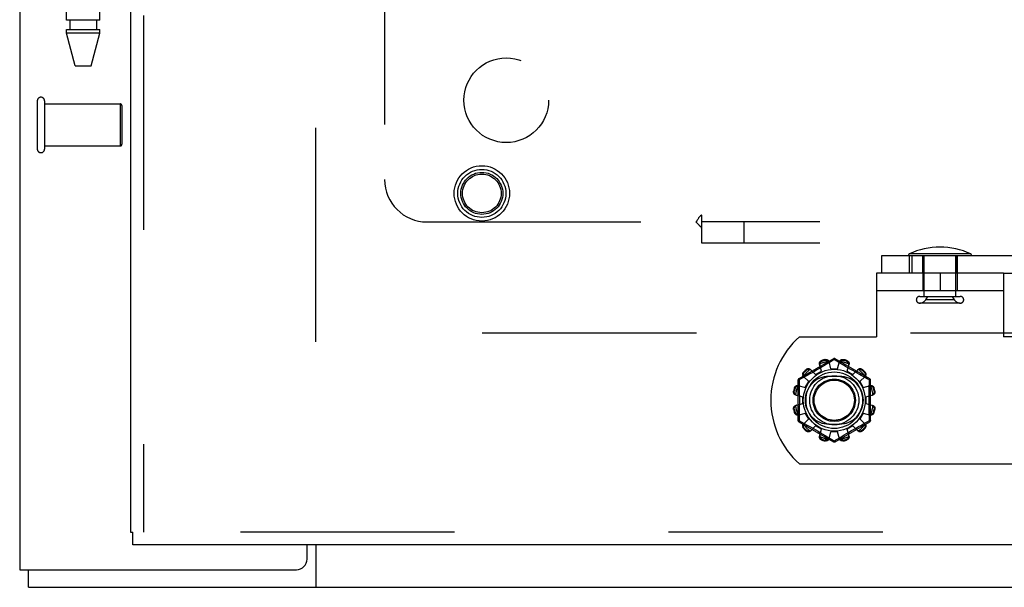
# Model space of a CAD drawing. Header units: inches. Extents: x 0 to 230, y 0 to 149.
# Tile 30 of 256: x 33.1 to 38.92, y 36.85 to 40.2. Entities that reach past the tile are written whole.
import ezdxf

# ---------------------------------------------------------------- set-up
doc = ezdxf.new("R2010")
doc.units = ezdxf.units.IN
doc.header["$LTSCALE"] = 12.648283
doc.header["$MEASUREMENT"] = 0
doc.linetypes.add('HIDDEN', pattern=[0.2, 0.1, -0.1])
doc.layers.get('0').update_dxf_attribs({"linetype": 'CONTINUOUS'})
for name, color, linetype in [('DEFAULT_2', 8, 'HIDDEN'), ('LEFTHAND_DOOR_ASSEMBLY', 7, 'CONTINUOUS'), ('SUBPANEL', 7, 'CONTINUOUS')]:
    doc.layers.add(name, color=color, linetype=linetype)

msp = doc.modelspace()

# ---------------------------------------------------------------- linework, layer by layer
at = {"color": 3, "linetype": 'Continuous'}
for p, q in [((33.1049, 111.8739), (33.1049, 36.9519)), ((34.8029, 37.0144), (34.8029, 37.0979)), ((33.1049, 36.9519), (34.7404, 36.9519))]:
    msp.add_line(p, q, dxfattribs=at)
at = {"color": 7, "linetype": 'Continuous'}
for p, q in [((34.8549, 37.0979), (34.8549, 36.8479)), ((33.1569, 36.8479), (33.1569, 36.9519)), ((33.1569, 36.8479), (105.0529, 36.8479))]:
    msp.add_line(p, q, dxfattribs=at)
at = {"color": 3, "linetype": 'Continuous'}
msp.add_arc((34.7404, 37.0144), 0.0625, 270, 360, dxfattribs=at)
at = {"layer": 'DEFAULT_2', "color": 8, "linetype": 'HIDDEN'}
for p, q in [((34.8549, 38.2959), (34.8549, 107.3999)), ((33.2089, 39.7189), (33.2089, 39.4349)), ((33.2519, 39.7189), (33.2519, 39.4349)), ((33.2519, 39.7009), (33.6989, 39.7009)), ((33.6989, 39.7009), (33.6989, 39.4529)), ((33.7089, 39.6909), (33.7089, 39.4629)), ((33.2519, 39.4529), (33.6989, 39.4529)), ((38.199, 38.8059), (47.7595, 38.8059)), ((38.199, 38.7019), (38.199, 38.8059)), ((38.7254, 38.8155), (38.3602, 38.8155)), ((38.3602, 38.8059), (38.3602, 38.7019)), ((38.3766, 38.8059), (38.3766, 38.7019)), ((38.4413, 38.7019), (38.4413, 38.8059)), ((38.4413, 38.8059), (38.4413, 38.7019)), ((38.4488, 38.5652), (38.4488, 38.8059)), ((38.6368, 38.5652), (38.6368, 38.8059)), ((38.6443, 38.8059), (38.6443, 38.7019)), ((38.6443, 38.7019), (38.6443, 38.8059)), ((38.9179, 38.7019), (38.1679, 38.7019)), ((38.1679, 38.7019), (38.1679, 38.3269)), ((38.4414, 38.7019), (38.4414, 38.5979)), ((38.5429, 38.7019), (38.5429, 38.5979)), ((38.6444, 38.7019), (38.6444, 38.5979)), ((38.9179, 38.7019), (47.7595, 38.7019)), ((38.9179, 38.7019), (38.9179, 38.3269)), ((38.9179, 38.5979), (38.1679, 38.5979)), ((38.4228, 38.5652), (38.6628, 38.5652)), ((38.6628, 38.5252), (38.4228, 38.5252)), ((38.4581, 38.5452), (38.4701, 38.5652)), ((38.6275, 38.5452), (38.4581, 38.5452)), ((38.6275, 38.5452), (38.6156, 38.5652)), ((67.4589, 38.3479), (34.8549, 38.3479)), ((37.7122, 38.3269), (38.1679, 38.3269)), ((39.3736, 38.3269), (38.9179, 38.3269)), ((37.9129, 38.1967), (37.7084, 38.0787)), ((37.8422, 38.123), (37.8306, 38.1651)), ((37.8448, 38.1868), (37.8459, 38.1831)), ((37.8647, 38.1881), (37.8637, 38.1919)), ((37.883, 38.1709), (37.8718, 38.1641)), ((37.9179, 38.1921), (37.883, 38.1709)), ((37.8979, 38.1379), (37.8869, 38.1802)), ((37.9326, 38.1831), (37.9179, 38.1921)), ((38.1274, 38.0787), (37.9229, 38.1967)), ((37.9554, 38.1693), (37.9326, 38.1831)), ((37.9379, 38.1379), (37.9489, 38.1802)), ((37.9722, 38.1592), (37.9554, 38.1693)), ((37.9721, 38.1919), (37.9711, 38.1881)), ((37.9899, 38.1831), (37.991, 38.1868)), ((37.9936, 38.123), (38.0051, 38.1651)), ((37.7372, 38.1188), (37.74, 38.1161)), ((37.7538, 38.1299), (37.751, 38.1327)), ((37.7738, 38.1072), (37.7616, 38.1004)), ((37.787, 38.1146), (37.7738, 38.1072)), ((37.8076, 38.103), (37.7769, 38.1341)), ((37.8012, 38.1226), (37.787, 38.1146)), ((37.8159, 38.1311), (37.8012, 38.1226)), ((37.8076, 38.103), (37.8422, 38.123)), ((37.8309, 38.1398), (37.8159, 38.1311)), ((37.8455, 38.1484), (37.8309, 38.1398)), ((37.8593, 38.1566), (37.8455, 38.1484)), ((37.8718, 38.1641), (37.8593, 38.1566)), ((37.8979, 38.1379), (37.9379, 38.1379)), ((37.9849, 38.1516), (37.9722, 38.1592)), ((37.9985, 38.1436), (37.9849, 38.1516)), ((37.9936, 38.123), (38.0282, 38.103)), ((38.0127, 38.1353), (37.9985, 38.1436)), ((38.0268, 38.1271), (38.0127, 38.1353)), ((38.0407, 38.1192), (38.0268, 38.1271)), ((38.0282, 38.103), (38.0589, 38.1341)), ((38.0538, 38.1118), (38.0407, 38.1192)), ((38.0662, 38.1049), (38.0538, 38.1118)), ((38.0848, 38.1327), (38.082, 38.1299)), ((38.0958, 38.1161), (38.0986, 38.1188)), ((37.7034, 38.07), (37.7034, 37.8339)), ((37.7238, 38.0796), (37.7099, 38.072)), ((37.7099, 38.072), (37.7102, 38.0603)), ((37.7668, 38.0623), (37.7358, 38.0929)), ((37.7616, 38.1004), (37.7455, 38.0915)), ((37.7468, 38.0276), (37.7668, 38.0623)), ((37.9491, 38.0926), (37.8866, 38.0926)), ((38.0775, 38.0986), (38.0662, 38.1049)), ((38.069, 38.0623), (38.1, 38.0929)), ((38.069, 38.0623), (38.089, 38.0276)), ((38.0924, 38.0904), (38.0775, 38.0986)), ((38.1128, 38.0792), (38.0924, 38.0904)), ((38.1259, 38.072), (38.1128, 38.0792)), ((38.1324, 37.8339), (38.1324, 38.07)), ((37.6779, 38.0061), (37.6817, 38.0051)), ((37.6868, 38.024), (37.683, 38.025)), ((37.7047, 38.0392), (37.7468, 38.0276)), ((38.089, 38.0276), (38.1311, 38.0392)), ((38.1528, 38.025), (38.149, 38.024)), ((38.1541, 38.0051), (38.1579, 38.0061)), ((37.6897, 37.983), (37.7319, 37.9719)), ((37.6897, 37.9209), (37.7319, 37.9319)), ((37.7319, 37.9319), (37.7319, 37.9719)), ((38.1039, 37.9719), (38.1461, 37.983)), ((38.1039, 37.9719), (38.1039, 37.9319)), ((38.1039, 37.9319), (38.1461, 37.9209)), ((37.6817, 37.8988), (37.6779, 37.8978)), ((37.683, 37.8789), (37.6868, 37.8799)), ((37.7047, 37.8647), (37.7468, 37.8763)), ((37.7668, 37.8416), (37.7468, 37.8763)), ((38.089, 37.8763), (38.069, 37.8416)), ((38.089, 37.8763), (38.1311, 37.8647)), ((38.149, 37.8799), (38.1528, 37.8789)), ((38.1579, 37.8978), (38.1541, 37.8988)), ((37.7084, 37.8252), (37.9129, 37.7071)), ((37.7099, 37.8318), (37.723, 37.8247)), ((37.723, 37.8247), (37.7434, 37.8135)), ((37.7358, 37.811), (37.7668, 37.8416)), ((37.9229, 37.7071), (38.1274, 37.8252)), ((38.1, 37.811), (38.069, 37.8416)), ((38.112, 37.8243), (38.1259, 37.8318)), ((38.1259, 37.8318), (38.1256, 37.8436)), ((37.74, 37.7878), (37.7372, 37.785)), ((37.7434, 37.8135), (37.7583, 37.8053)), ((37.751, 37.7712), (37.7538, 37.774)), ((37.7583, 37.8053), (37.7696, 37.799)), ((37.7696, 37.799), (37.782, 37.7921)), ((37.7769, 37.7698), (37.8076, 37.8009)), ((37.782, 37.7921), (37.7951, 37.7847)), ((37.7951, 37.7847), (37.8089, 37.7768)), ((37.8422, 37.7809), (37.8076, 37.8009)), ((37.8089, 37.7768), (37.8231, 37.7686)), ((37.8231, 37.7686), (37.8373, 37.7603)), ((37.8306, 37.7388), (37.8422, 37.7809)), ((37.8373, 37.7603), (37.8509, 37.7522)), ((37.8866, 37.8113), (37.9491, 37.8113)), ((37.8869, 37.7237), (37.8979, 37.7659)), ((37.9379, 37.7659), (37.8979, 37.7659)), ((37.9489, 37.7237), (37.9379, 37.7659)), ((37.9903, 37.7555), (38.0049, 37.7641)), ((38.0282, 37.8009), (37.9936, 37.7809)), ((38.0051, 37.7388), (37.9936, 37.7809)), ((38.0049, 37.7641), (38.0199, 37.7728)), ((38.0199, 37.7728), (38.0346, 37.7812)), ((38.0589, 37.7698), (38.0282, 37.8009)), ((38.0346, 37.7812), (38.0488, 37.7893)), ((38.0488, 37.7893), (38.062, 37.7967)), ((38.062, 37.7967), (38.0742, 37.8035)), ((38.0742, 37.8035), (38.0903, 37.8124)), ((38.082, 37.774), (38.0848, 37.7712)), ((38.0986, 37.785), (38.0958, 37.7878)), ((37.8459, 37.7208), (37.8448, 37.717)), ((37.8509, 37.7522), (37.8636, 37.7447)), ((37.8636, 37.7447), (37.8804, 37.7346)), ((37.8637, 37.712), (37.8647, 37.7158)), ((37.8804, 37.7346), (37.9032, 37.7207)), ((37.9032, 37.7207), (37.9179, 37.7117)), ((37.9179, 37.7117), (37.9528, 37.733)), ((37.9528, 37.733), (37.964, 37.7398)), ((37.964, 37.7398), (37.9765, 37.7473)), ((37.9711, 37.7158), (37.9721, 37.712)), ((37.9765, 37.7473), (37.9903, 37.7555)), ((37.991, 37.717), (37.9899, 37.7208)), ((37.7122, 37.5769), (39.3736, 37.5769))]:
    msp.add_line(p, q, dxfattribs=at)
for points in [[(37.8306, 38.1651), (37.8303, 38.1669), (37.8301, 38.1687), (37.8302, 38.1706), (37.8305, 38.1725), (37.8311, 38.1744), (37.8319, 38.1763), (37.8329, 38.178), (37.8341, 38.1797), (37.8355, 38.1813), (37.8371, 38.1827), (37.8389, 38.184), (37.8408, 38.1852), (37.8428, 38.1861), (37.8448, 38.1868)], [(37.8329, 38.1669), (37.8325, 38.1654), (37.8322, 38.1639), (37.8321, 38.1624), (37.8321, 38.1609), (37.8323, 38.1594), (37.8326, 38.158)], [(37.8329, 38.1669), (37.8331, 38.168), (37.8334, 38.169), (37.8337, 38.17), (37.834, 38.171), (37.8344, 38.1719), (37.8348, 38.1729), (37.8352, 38.1738), (37.8358, 38.1748), (37.8363, 38.1757), (37.837, 38.1766), (37.8377, 38.1775), (37.8385, 38.1784), (37.8394, 38.1793), (37.8404, 38.1801), (37.8415, 38.181), (37.8428, 38.1818), (37.8443, 38.1824), (37.8459, 38.1831)], [(37.8637, 38.1919), (37.8659, 38.1923), (37.8681, 38.1925), (37.8703, 38.1924), (37.8725, 38.1922), (37.8746, 38.1917), (37.8766, 38.1911), (37.8785, 38.1902), (37.8802, 38.1892), (37.8818, 38.188), (37.8832, 38.1867), (37.8845, 38.1852), (37.8855, 38.1836), (37.8863, 38.1819), (37.8869, 38.1802)], [(37.8647, 38.1881), (37.8664, 38.1884), (37.868, 38.1885), (37.8695, 38.1885), (37.871, 38.1883), (37.8723, 38.1881), (37.8735, 38.1878), (37.8746, 38.1874), (37.8757, 38.1869), (37.8767, 38.1865), (37.8776, 38.186), (37.8785, 38.1854), (37.8794, 38.1848), (37.8802, 38.1842), (37.881, 38.1836), (37.8818, 38.1829), (37.8826, 38.1822), (37.8833, 38.1814), (37.884, 38.1806)], [(37.8887, 38.173), (37.8883, 38.1744), (37.8877, 38.1758), (37.887, 38.1771), (37.8861, 38.1783), (37.8851, 38.1795), (37.884, 38.1806)], [(37.9129, 38.1967), (37.9132, 38.1968), (37.9137, 38.1967), (37.9142, 38.1963), (37.9149, 38.1958), (37.9156, 38.1951), (37.9163, 38.1943), (37.9171, 38.1933), (37.9179, 38.1921)], [(37.9179, 38.1921), (37.9187, 38.1933), (37.9195, 38.1943), (37.9202, 38.1951), (37.9209, 38.1958), (37.9216, 38.1963), (37.9221, 38.1967), (37.9226, 38.1968), (37.9229, 38.1967)], [(37.9518, 38.1806), (37.9507, 38.1795), (37.9497, 38.1783), (37.9488, 38.1771), (37.9481, 38.1758), (37.9475, 38.1744), (37.947, 38.173)], [(37.9489, 38.1802), (37.9495, 38.1819), (37.9503, 38.1836), (37.9513, 38.1852), (37.9525, 38.1867), (37.954, 38.188), (37.9556, 38.1892), (37.9573, 38.1902), (37.9592, 38.1911), (37.9612, 38.1917), (37.9633, 38.1922), (37.9655, 38.1924), (37.9677, 38.1925), (37.9699, 38.1923), (37.9721, 38.1919)], [(37.9518, 38.1806), (37.9525, 38.1814), (37.9532, 38.1822), (37.954, 38.1829), (37.9547, 38.1836), (37.9556, 38.1842), (37.9564, 38.1848), (37.9573, 38.1854), (37.9582, 38.186), (37.9591, 38.1865), (37.9601, 38.187), (37.9612, 38.1874), (37.9623, 38.1878), (37.9636, 38.1881), (37.9649, 38.1883), (37.9663, 38.1885), (37.9678, 38.1885), (37.9694, 38.1884), (37.9711, 38.1881)], [(37.9899, 38.1831), (37.9915, 38.1824), (37.993, 38.1818), (37.9943, 38.181), (37.9954, 38.1801), (37.9964, 38.1793), (37.9973, 38.1784), (37.9981, 38.1775), (37.9988, 38.1766), (37.9995, 38.1757), (38, 38.1747), (38.0006, 38.1738), (38.001, 38.1729), (38.0014, 38.1719), (38.0018, 38.171), (38.0021, 38.17), (38.0024, 38.169), (38.0027, 38.168), (38.0029, 38.1669)], [(37.991, 38.1868), (37.993, 38.1861), (37.995, 38.1852), (37.9969, 38.184), (37.9987, 38.1827), (38.0003, 38.1813), (38.0017, 38.1797), (38.0029, 38.178), (38.0039, 38.1763), (38.0047, 38.1744), (38.0053, 38.1725), (38.0056, 38.1706), (38.0057, 38.1687), (38.0055, 38.1669), (38.0051, 38.1651)], [(38.0032, 38.158), (38.0035, 38.1594), (38.0037, 38.1609), (38.0037, 38.1624), (38.0036, 38.1639), (38.0033, 38.1654), (38.0029, 38.1669)], [(37.7358, 38.0929), (37.7345, 38.0943), (37.7335, 38.0958), (37.7326, 38.0975), (37.7319, 38.0993), (37.7315, 38.1012), (37.7313, 38.1032), (37.7312, 38.1052), (37.7315, 38.1073), (37.7319, 38.1094), (37.7326, 38.1114), (37.7334, 38.1134), (37.7345, 38.1154), (37.7358, 38.1172), (37.7372, 38.1188)], [(37.7368, 38.0957), (37.7365, 38.0966), (37.7362, 38.0976), (37.7359, 38.0987), (37.7357, 38.0997), (37.7356, 38.1007), (37.7354, 38.1017), (37.7354, 38.1028), (37.7354, 38.1038), (37.7354, 38.1049), (37.7355, 38.106), (37.7357, 38.1072), (37.7359, 38.1083), (37.7362, 38.1096), (37.7367, 38.1108), (37.7372, 38.1121), (37.738, 38.1134), (37.7389, 38.1148), (37.74, 38.1161)], [(37.751, 38.1327), (37.7527, 38.1341), (37.7545, 38.1353), (37.7564, 38.1364), (37.7584, 38.1373), (37.7605, 38.1379), (37.7626, 38.1384), (37.7646, 38.1386), (37.7666, 38.1386), (37.7686, 38.1384), (37.7705, 38.1379), (37.7724, 38.1372), (37.7741, 38.1363), (37.7756, 38.1353), (37.7769, 38.1341)], [(37.7538, 38.1299), (37.7551, 38.131), (37.7564, 38.1319), (37.7577, 38.1326), (37.7591, 38.1332), (37.7603, 38.1336), (37.7615, 38.1339), (37.7627, 38.1342), (37.7638, 38.1344), (37.7649, 38.1344), (37.766, 38.1345), (37.7671, 38.1345), (37.7681, 38.1344), (37.7691, 38.1343), (37.7702, 38.1341), (37.7712, 38.1339), (37.7722, 38.1337), (37.7732, 38.1334), (37.7742, 38.133)], [(37.7821, 38.1288), (37.781, 38.1298), (37.7799, 38.1307), (37.7786, 38.1315), (37.7772, 38.1321), (37.7757, 38.1326), (37.7742, 38.133)], [(38.0616, 38.133), (38.0601, 38.1326), (38.0586, 38.1321), (38.0572, 38.1315), (38.0559, 38.1307), (38.0548, 38.1298), (38.0537, 38.1288)], [(38.0589, 38.1341), (38.0602, 38.1353), (38.0617, 38.1363), (38.0634, 38.1372), (38.0653, 38.1379), (38.0672, 38.1384), (38.0692, 38.1386), (38.0712, 38.1386), (38.0732, 38.1384), (38.0753, 38.1379), (38.0774, 38.1373), (38.0794, 38.1364), (38.0813, 38.1353), (38.0831, 38.1341), (38.0848, 38.1327)], [(38.0616, 38.133), (38.0626, 38.1334), (38.0636, 38.1337), (38.0646, 38.1339), (38.0656, 38.1341), (38.0667, 38.1343), (38.0677, 38.1344), (38.0687, 38.1345), (38.0698, 38.1345), (38.0709, 38.1344), (38.072, 38.1344), (38.0731, 38.1342), (38.0743, 38.1339), (38.0755, 38.1336), (38.0768, 38.1332), (38.0781, 38.1326), (38.0794, 38.1319), (38.0807, 38.131), (38.082, 38.1299)], [(38.0958, 38.1161), (38.0969, 38.1147), (38.0978, 38.1134), (38.0986, 38.1121), (38.0991, 38.1108), (38.0996, 38.1095), (38.0999, 38.1083), (38.1001, 38.1071), (38.1003, 38.106), (38.1004, 38.1049), (38.1004, 38.1038), (38.1004, 38.1028), (38.1004, 38.1017), (38.1002, 38.1007), (38.1001, 38.0997), (38.0999, 38.0987), (38.0996, 38.0976), (38.0993, 38.0966), (38.099, 38.0957)], [(38.0986, 38.1188), (38.1, 38.1172), (38.1013, 38.1154), (38.1024, 38.1134), (38.1032, 38.1114), (38.1039, 38.1094), (38.1043, 38.1073), (38.1045, 38.1052), (38.1045, 38.1032), (38.1043, 38.1012), (38.1039, 38.0993), (38.1032, 38.0975), (38.1023, 38.0958), (38.1013, 38.0943), (38.1, 38.0929)], [(37.7034, 38.07), (37.7035, 38.0703), (37.7039, 38.0707), (37.7044, 38.071), (37.7052, 38.0712), (37.7061, 38.0715), (37.7072, 38.0717), (37.7085, 38.0719), (37.7099, 38.072)], [(37.7099, 38.072), (37.7093, 38.0733), (37.7088, 38.0745), (37.7085, 38.0756), (37.7082, 38.0765), (37.7081, 38.0773), (37.7081, 38.078), (37.7082, 38.0784), (37.7084, 38.0787)], [(37.7102, 38.0603), (37.711, 38.0245), (37.7112, 38.0124), (37.7114, 38.0003), (37.7115, 37.9882), (37.7117, 37.9761), (37.7117, 37.964), (37.7117, 37.9519), (37.7117, 37.9399), (37.7117, 37.9278), (37.7115, 37.9157), (37.7114, 37.9036), (37.7112, 37.8915), (37.711, 37.8794)], [(37.7455, 38.0915), (37.7277, 38.0817), (37.7238, 38.0796)], [(37.7368, 38.0957), (37.7372, 38.0941), (37.7377, 38.0927), (37.7384, 38.0913), (37.7391, 38.09), (37.74, 38.0888), (37.741, 38.0877)], [(38.0948, 38.0877), (38.0958, 38.0888), (38.0966, 38.09), (38.0974, 38.0913), (38.0981, 38.0927), (38.0986, 38.0941), (38.099, 38.0957)], [(38.1248, 38.0245), (38.1256, 38.0603), (38.1259, 38.072)], [(38.1274, 38.0787), (38.1276, 38.0784), (38.1277, 38.078), (38.1277, 38.0773), (38.1276, 38.0765), (38.1273, 38.0756), (38.127, 38.0745), (38.1265, 38.0733), (38.1259, 38.072)], [(38.1259, 38.072), (38.1273, 38.0719), (38.1285, 38.0717), (38.1297, 38.0715), (38.1306, 38.0712), (38.1314, 38.071), (38.1319, 38.0707), (38.1323, 38.0703), (38.1324, 38.07)], [(37.6897, 37.983), (37.6879, 37.9835), (37.6863, 37.9843), (37.6847, 37.9853), (37.6832, 37.9866), (37.6818, 37.988), (37.6806, 37.9896), (37.6796, 37.9914), (37.6788, 37.9932), (37.6781, 37.9953), (37.6777, 37.9974), (37.6774, 37.9996), (37.6774, 38.0018), (37.6776, 38.004), (37.6779, 38.0061)], [(37.6892, 37.9859), (37.6884, 37.9865), (37.6877, 37.9873), (37.6869, 37.988), (37.6863, 37.9888), (37.6856, 37.9896), (37.685, 37.9904), (37.6844, 37.9913), (37.6839, 37.9922), (37.6834, 37.9932), (37.6829, 37.9942), (37.6825, 37.9952), (37.6821, 37.9964), (37.6818, 37.9976), (37.6815, 37.9989), (37.6814, 38.0003), (37.6813, 38.0018), (37.6815, 38.0034), (37.6817, 38.0051)], [(37.683, 38.025), (37.6837, 38.0271), (37.6847, 38.029), (37.6858, 38.0309), (37.6871, 38.0327), (37.6886, 38.0343), (37.6902, 38.0357), (37.6918, 38.0369), (37.6936, 38.0379), (37.6954, 38.0387), (37.6973, 38.0393), (37.6992, 38.0396), (37.7011, 38.0397), (37.703, 38.0396), (37.7047, 38.0392)], [(37.6868, 38.024), (37.6874, 38.0256), (37.6881, 38.027), (37.6889, 38.0283), (37.6897, 38.0295), (37.6906, 38.0305), (37.6915, 38.0314), (37.6924, 38.0322), (37.6933, 38.0329), (37.6942, 38.0335), (37.6951, 38.0341), (37.696, 38.0346), (37.697, 38.0351), (37.6979, 38.0355), (37.6989, 38.0358), (37.6999, 38.0362), (37.7009, 38.0365), (37.7019, 38.0367), (37.7029, 38.0369)], [(37.7119, 38.0372), (37.7104, 38.0376), (37.709, 38.0377), (37.7075, 38.0378), (37.7059, 38.0376), (37.7044, 38.0373), (37.7029, 38.0369)], [(38.1329, 38.0369), (38.1314, 38.0373), (38.1298, 38.0376), (38.1283, 38.0378), (38.1268, 38.0377), (38.1254, 38.0376), (38.1239, 38.0372)], [(38.1256, 37.8436), (38.1248, 37.8794), (38.1246, 37.8915), (38.1244, 37.9036), (38.1243, 37.9157), (38.1241, 37.9278), (38.1241, 37.9399), (38.124, 37.9519), (38.1241, 37.964), (38.1241, 37.9761), (38.1243, 37.9882), (38.1244, 38.0003), (38.1246, 38.0124), (38.1248, 38.0245)], [(38.1311, 38.0392), (38.1328, 38.0396), (38.1347, 38.0397), (38.1366, 38.0396), (38.1385, 38.0393), (38.1404, 38.0387), (38.1422, 38.0379), (38.144, 38.0369), (38.1456, 38.0357), (38.1472, 38.0343), (38.1487, 38.0327), (38.15, 38.0309), (38.1511, 38.029), (38.1521, 38.0271), (38.1528, 38.025)], [(38.1329, 38.0369), (38.1339, 38.0367), (38.1349, 38.0365), (38.1359, 38.0362), (38.1369, 38.0358), (38.1379, 38.0355), (38.1388, 38.0351), (38.1398, 38.0346), (38.1407, 38.0341), (38.1416, 38.0335), (38.1425, 38.0329), (38.1434, 38.0322), (38.1443, 38.0314), (38.1452, 38.0305), (38.1461, 38.0295), (38.1469, 38.0283), (38.1477, 38.027), (38.1484, 38.0256), (38.149, 38.024)], [(38.1579, 38.0061), (38.1582, 38.004), (38.1584, 38.0018), (38.1584, 37.9996), (38.1581, 37.9974), (38.1577, 37.9953), (38.157, 37.9932), (38.1562, 37.9914), (38.1552, 37.9896), (38.154, 37.988), (38.1526, 37.9866), (38.1511, 37.9853), (38.1495, 37.9843), (38.1479, 37.9835), (38.1461, 37.983)], [(38.1541, 38.0051), (38.1543, 38.0034), (38.1545, 38.0018), (38.1544, 38.0003), (38.1543, 37.9989), (38.154, 37.9976), (38.1537, 37.9964), (38.1533, 37.9952), (38.1529, 37.9942), (38.1524, 37.9931), (38.1519, 37.9922), (38.1514, 37.9913), (38.1508, 37.9904), (38.1502, 37.9896), (38.1495, 37.9888), (38.1488, 37.988), (38.1481, 37.9873), (38.1474, 37.9865), (38.1466, 37.9859)], [(37.6892, 37.9859), (37.6903, 37.9847), (37.6915, 37.9837), (37.6928, 37.9828), (37.6941, 37.9821), (37.6954, 37.9815), (37.6968, 37.9811)], [(38.139, 37.9811), (38.1404, 37.9815), (38.1417, 37.9821), (38.143, 37.9828), (38.1443, 37.9837), (38.1455, 37.9847), (38.1466, 37.9859)], [(37.6779, 37.8978), (37.6776, 37.8999), (37.6774, 37.9021), (37.6774, 37.9043), (37.6777, 37.9065), (37.6781, 37.9086), (37.6788, 37.9106), (37.6796, 37.9125), (37.6806, 37.9142), (37.6818, 37.9159), (37.6832, 37.9173), (37.6847, 37.9185), (37.6863, 37.9196), (37.6879, 37.9204), (37.6897, 37.9209)], [(37.6817, 37.8988), (37.6815, 37.9005), (37.6813, 37.9021), (37.6814, 37.9036), (37.6815, 37.905), (37.6818, 37.9063), (37.6821, 37.9075), (37.6825, 37.9087), (37.6829, 37.9097), (37.6834, 37.9107), (37.6839, 37.9117), (37.6844, 37.9126), (37.685, 37.9135), (37.6856, 37.9143), (37.6863, 37.9151), (37.687, 37.9159), (37.6877, 37.9166), (37.6884, 37.9173), (37.6892, 37.918)], [(37.7047, 37.8647), (37.703, 37.8643), (37.7011, 37.8642), (37.6992, 37.8643), (37.6973, 37.8646), (37.6954, 37.8652), (37.6936, 37.8659), (37.6918, 37.8669), (37.6902, 37.8681), (37.6886, 37.8696), (37.6871, 37.8712), (37.6858, 37.8729), (37.6847, 37.8748), (37.6837, 37.8768), (37.683, 37.8789)], [(37.7029, 37.867), (37.7019, 37.8672), (37.7009, 37.8674), (37.6999, 37.8677), (37.6989, 37.868), (37.6979, 37.8684), (37.6969, 37.8688), (37.696, 37.8693), (37.6951, 37.8698), (37.6942, 37.8704), (37.6933, 37.871), (37.6923, 37.8717), (37.6914, 37.8725), (37.6906, 37.8734), (37.6897, 37.8744), (37.6889, 37.8756), (37.6881, 37.8769), (37.6874, 37.8783), (37.6868, 37.8799)], [(37.6968, 37.9228), (37.6954, 37.9224), (37.6941, 37.9218), (37.6928, 37.921), (37.6915, 37.9202), (37.6903, 37.9192), (37.6892, 37.918)], [(37.711, 37.8794), (37.7102, 37.8436), (37.7099, 37.8318)], [(38.1528, 37.8789), (38.1521, 37.8768), (38.1511, 37.8748), (38.15, 37.8729), (38.1487, 37.8712), (38.1472, 37.8696), (38.1456, 37.8681), (38.144, 37.8669), (38.1422, 37.8659), (38.1404, 37.8652), (38.1385, 37.8646), (38.1366, 37.8643), (38.1347, 37.8642), (38.1328, 37.8643), (38.1311, 37.8647)], [(38.149, 37.8799), (38.1484, 37.8783), (38.1477, 37.8769), (38.1469, 37.8756), (38.1461, 37.8744), (38.1452, 37.8734), (38.1443, 37.8725), (38.1434, 37.8717), (38.1425, 37.871), (38.1416, 37.8704), (38.1407, 37.8698), (38.1398, 37.8693), (38.1388, 37.8688), (38.1379, 37.8684), (38.1369, 37.868), (38.1359, 37.8677), (38.1349, 37.8674), (38.1339, 37.8672), (38.1329, 37.867)], [(38.1466, 37.918), (38.1455, 37.9192), (38.1443, 37.9202), (38.143, 37.921), (38.1417, 37.9218), (38.1404, 37.9224), (38.139, 37.9228)], [(38.1461, 37.9209), (38.1479, 37.9204), (38.1495, 37.9196), (38.1511, 37.9185), (38.1526, 37.9173), (38.154, 37.9159), (38.1552, 37.9142), (38.1562, 37.9125), (38.157, 37.9106), (38.1577, 37.9086), (38.1581, 37.9065), (38.1584, 37.9043), (38.1584, 37.9021), (38.1582, 37.8999), (38.1579, 37.8978)], [(38.1466, 37.918), (38.1474, 37.9173), (38.1481, 37.9166), (38.1488, 37.9159), (38.1495, 37.9151), (38.1502, 37.9143), (38.1508, 37.9134), (38.1514, 37.9126), (38.1519, 37.9117), (38.1524, 37.9107), (38.1529, 37.9097), (38.1533, 37.9086), (38.1537, 37.9075), (38.154, 37.9063), (38.1543, 37.905), (38.1544, 37.9036), (38.1545, 37.9021), (38.1543, 37.9005), (38.1541, 37.8988)], [(37.7029, 37.867), (37.7044, 37.8665), (37.7059, 37.8663), (37.7075, 37.8661), (37.709, 37.8662), (37.7104, 37.8663), (37.7119, 37.8666)], [(37.7099, 37.8318), (37.7085, 37.832), (37.7072, 37.8322), (37.7061, 37.8324), (37.7052, 37.8326), (37.7044, 37.8329), (37.7039, 37.8332), (37.7035, 37.8336), (37.7034, 37.8339)], [(37.7084, 37.8252), (37.7082, 37.8255), (37.7081, 37.8259), (37.7081, 37.8266), (37.7082, 37.8274), (37.7085, 37.8283), (37.7088, 37.8294), (37.7093, 37.8306), (37.7099, 37.8318)], [(37.741, 37.8162), (37.74, 37.8151), (37.7391, 37.8139), (37.7384, 37.8126), (37.7377, 37.8112), (37.7372, 37.8098), (37.7368, 37.8082)], [(38.0903, 37.8124), (38.1081, 37.8221), (38.112, 37.8243)], [(38.099, 37.8082), (38.0986, 37.8098), (38.0981, 37.8112), (38.0974, 37.8126), (38.0966, 37.8139), (38.0958, 37.8151), (38.0948, 37.8162)], [(38.1239, 37.8666), (38.1254, 37.8663), (38.1268, 37.8662), (38.1283, 37.8661), (38.1298, 37.8663), (38.1314, 37.8665), (38.1329, 37.867)], [(38.1324, 37.8339), (38.1323, 37.8335), (38.1319, 37.8332), (38.1314, 37.8329), (38.1306, 37.8326), (38.1297, 37.8324), (38.1285, 37.8322), (38.1273, 37.832), (38.1259, 37.8318)], [(38.1259, 37.8318), (38.1265, 37.8306), (38.127, 37.8294), (38.1273, 37.8283), (38.1276, 37.8274), (38.1277, 37.8266), (38.1277, 37.8259), (38.1276, 37.8255), (38.1274, 37.8252)], [(37.7372, 37.785), (37.7358, 37.7867), (37.7345, 37.7885), (37.7334, 37.7904), (37.7326, 37.7925), (37.7319, 37.7945), (37.7315, 37.7966), (37.7312, 37.7986), (37.7313, 37.8007), (37.7315, 37.8026), (37.7319, 37.8046), (37.7326, 37.8064), (37.7335, 37.8081), (37.7345, 37.8096), (37.7358, 37.811)], [(37.74, 37.7878), (37.7389, 37.7891), (37.738, 37.7905), (37.7372, 37.7918), (37.7367, 37.7931), (37.7362, 37.7943), (37.7359, 37.7956), (37.7356, 37.7967), (37.7355, 37.7979), (37.7354, 37.799), (37.7354, 37.8001), (37.7354, 37.8011), (37.7354, 37.8022), (37.7356, 37.8032), (37.7357, 37.8042), (37.7359, 37.8052), (37.7362, 37.8062), (37.7365, 37.8072), (37.7368, 37.8082)], [(37.7769, 37.7698), (37.7756, 37.7686), (37.7741, 37.7675), (37.7724, 37.7667), (37.7705, 37.766), (37.7686, 37.7655), (37.7666, 37.7653), (37.7646, 37.7653), (37.7626, 37.7655), (37.7605, 37.7659), (37.7584, 37.7666), (37.7564, 37.7675), (37.7545, 37.7686), (37.7527, 37.7698), (37.751, 37.7712)], [(37.7742, 37.7709), (37.7732, 37.7705), (37.7722, 37.7702), (37.7712, 37.77), (37.7702, 37.7698), (37.7691, 37.7696), (37.7681, 37.7695), (37.7671, 37.7694), (37.766, 37.7694), (37.7649, 37.7694), (37.7638, 37.7695), (37.7627, 37.7697), (37.7615, 37.7699), (37.7603, 37.7703), (37.759, 37.7707), (37.7577, 37.7713), (37.7564, 37.772), (37.7551, 37.7729), (37.7538, 37.774)], [(37.7742, 37.7709), (37.7757, 37.7712), (37.7772, 37.7718), (37.7786, 37.7724), (37.7799, 37.7732), (37.781, 37.7741), (37.7821, 37.7751)], [(38.0537, 37.7751), (38.0548, 37.7741), (38.0559, 37.7732), (38.0572, 37.7724), (38.0586, 37.7718), (38.0601, 37.7712), (38.0616, 37.7709)], [(38.0848, 37.7712), (38.0831, 37.7698), (38.0813, 37.7686), (38.0794, 37.7675), (38.0774, 37.7666), (38.0753, 37.7659), (38.0732, 37.7655), (38.0712, 37.7653), (38.0692, 37.7653), (38.0672, 37.7655), (38.0653, 37.766), (38.0634, 37.7667), (38.0617, 37.7675), (38.0602, 37.7686), (38.0589, 37.7698)], [(38.082, 37.774), (38.0807, 37.7729), (38.0794, 37.772), (38.078, 37.7713), (38.0767, 37.7707), (38.0755, 37.7703), (38.0743, 37.7699), (38.0731, 37.7697), (38.072, 37.7695), (38.0709, 37.7694), (38.0698, 37.7694), (38.0687, 37.7694), (38.0677, 37.7695), (38.0666, 37.7696), (38.0656, 37.7698), (38.0646, 37.77), (38.0636, 37.7702), (38.0626, 37.7705), (38.0616, 37.7709)], [(38.099, 37.8082), (38.0993, 37.8072), (38.0996, 37.8062), (38.0999, 37.8052), (38.1001, 37.8042), (38.1002, 37.8032), (38.1004, 37.8021), (38.1004, 37.8011), (38.1004, 37.8), (38.1004, 37.799), (38.1003, 37.7979), (38.1001, 37.7967), (38.0999, 37.7955), (38.0996, 37.7943), (38.0991, 37.7931), (38.0985, 37.7918), (38.0978, 37.7905), (38.0969, 37.7891), (38.0958, 37.7878)], [(38.1, 37.811), (38.1013, 37.8096), (38.1023, 37.8081), (38.1032, 37.8064), (38.1039, 37.8046), (38.1043, 37.8026), (38.1045, 37.8007), (38.1045, 37.7986), (38.1043, 37.7966), (38.1039, 37.7945), (38.1032, 37.7925), (38.1024, 37.7904), (38.1013, 37.7885), (38.1, 37.7867), (38.0986, 37.785)], [(37.8448, 37.717), (37.8428, 37.7178), (37.8408, 37.7187), (37.8389, 37.7199), (37.8371, 37.7212), (37.8355, 37.7226), (37.8341, 37.7242), (37.8329, 37.7259), (37.8319, 37.7276), (37.8311, 37.7294), (37.8305, 37.7313), (37.8302, 37.7333), (37.8301, 37.7352), (37.8303, 37.737), (37.8306, 37.7388)], [(37.8326, 37.7459), (37.8323, 37.7445), (37.8321, 37.743), (37.8321, 37.7415), (37.8322, 37.74), (37.8325, 37.7385), (37.8329, 37.7369)], [(37.8459, 37.7208), (37.8443, 37.7214), (37.8428, 37.7221), (37.8415, 37.7229), (37.8404, 37.7238), (37.8394, 37.7246), (37.8385, 37.7255), (37.8377, 37.7264), (37.837, 37.7273), (37.8363, 37.7282), (37.8357, 37.7291), (37.8352, 37.7301), (37.8348, 37.731), (37.8344, 37.7319), (37.834, 37.7329), (37.8337, 37.7339), (37.8334, 37.7349), (37.8331, 37.7359), (37.8329, 37.7369)], [(37.8869, 37.7237), (37.8863, 37.722), (37.8855, 37.7203), (37.8845, 37.7187), (37.8832, 37.7172), (37.8818, 37.7159), (37.8802, 37.7147), (37.8785, 37.7136), (37.8766, 37.7128), (37.8746, 37.7122), (37.8725, 37.7117), (37.8703, 37.7115), (37.8681, 37.7114), (37.8659, 37.7116), (37.8637, 37.712)], [(37.884, 37.7233), (37.8833, 37.7225), (37.8826, 37.7217), (37.8818, 37.721), (37.881, 37.7203), (37.8802, 37.7197), (37.8794, 37.719), (37.8785, 37.7185), (37.8776, 37.7179), (37.8767, 37.7174), (37.8757, 37.7169), (37.8746, 37.7165), (37.8735, 37.7161), (37.8722, 37.7158), (37.8709, 37.7156), (37.8695, 37.7154), (37.868, 37.7154), (37.8664, 37.7155), (37.8647, 37.7158)], [(37.884, 37.7233), (37.8851, 37.7244), (37.8861, 37.7255), (37.887, 37.7268), (37.8877, 37.7281), (37.8883, 37.7295), (37.8887, 37.7309)], [(37.9179, 37.7117), (37.9171, 37.7106), (37.9163, 37.7096), (37.9156, 37.7088), (37.9149, 37.7081), (37.9142, 37.7075), (37.9137, 37.7072), (37.9132, 37.7071), (37.9129, 37.7071)], [(37.9229, 37.7071), (37.9226, 37.7071), (37.9221, 37.7072), (37.9216, 37.7075), (37.9209, 37.7081), (37.9202, 37.7088), (37.9195, 37.7096), (37.9187, 37.7106), (37.9179, 37.7117)], [(37.947, 37.7309), (37.9475, 37.7295), (37.9481, 37.7281), (37.9488, 37.7268), (37.9497, 37.7255), (37.9507, 37.7244), (37.9518, 37.7233)], [(37.9721, 37.712), (37.9699, 37.7116), (37.9677, 37.7114), (37.9655, 37.7115), (37.9633, 37.7117), (37.9612, 37.7122), (37.9592, 37.7128), (37.9573, 37.7136), (37.9556, 37.7147), (37.954, 37.7159), (37.9525, 37.7172), (37.9513, 37.7187), (37.9503, 37.7203), (37.9495, 37.722), (37.9489, 37.7237)], [(37.9711, 37.7158), (37.9694, 37.7155), (37.9678, 37.7154), (37.9663, 37.7154), (37.9648, 37.7156), (37.9635, 37.7158), (37.9623, 37.7161), (37.9612, 37.7165), (37.9601, 37.7169), (37.9591, 37.7174), (37.9582, 37.7179), (37.9572, 37.7185), (37.9564, 37.719), (37.9555, 37.7197), (37.9547, 37.7203), (37.954, 37.721), (37.9532, 37.7217), (37.9525, 37.7225), (37.9518, 37.7233)], [(38.0029, 37.7369), (38.0027, 37.7359), (38.0024, 37.7349), (38.0021, 37.7339), (38.0018, 37.7329), (38.0014, 37.7319), (38.001, 37.731), (38.0006, 37.7301), (38, 37.7291), (37.9995, 37.7282), (37.9988, 37.7273), (37.9981, 37.7264), (37.9973, 37.7255), (37.9964, 37.7246), (37.9954, 37.7237), (37.9943, 37.7229), (37.993, 37.7221), (37.9915, 37.7214), (37.9899, 37.7208)], [(38.0051, 37.7388), (38.0055, 37.737), (38.0057, 37.7352), (38.0056, 37.7333), (38.0053, 37.7313), (38.0047, 37.7294), (38.0039, 37.7276), (38.0029, 37.7259), (38.0017, 37.7242), (38.0003, 37.7226), (37.9987, 37.7212), (37.9969, 37.7199), (37.995, 37.7187), (37.993, 37.7178), (37.991, 37.717)], [(38.0029, 37.7369), (38.0033, 37.7385), (38.0036, 37.74), (38.0037, 37.7415), (38.0037, 37.743), (38.0035, 37.7445), (38.0032, 37.7459)]]:
    msp.add_lwpolyline(points, dxfattribs=at)
for radius in [0.1829, 0.1668, 0.145, 0.125, 0.1186]:
    msp.add_circle((37.9179, 37.9519), radius, dxfattribs=at)
for centre, radius, start, end in [((33.2304, 39.7189), 0.0215, 0, 180), ((33.6989, 39.6909), 0.01, 0, 90), ((33.6989, 39.4629), 0.01, 270, 360), ((33.2304, 39.4349), 0.0215, 180, 360), ((38.3623, 38.8109), 0.005, 114.5157, 270), ((38.5428, 38.4152), 0.44, 65.4843, 114.5157), ((38.7233, 38.8109), 0.005, 270, 65.4843), ((38.4228, 38.5452), 0.02, 90, 270), ((38.4228, 38.5663), 0.0411, 270, 329.11063), ((38.6628, 38.5663), 0.0411, 210.88937, 270), ((38.6628, 38.5452), 0.02, 270, 90), ((38.0429, 37.9519), 0.5, 131.40962, 228.59038), ((37.9179, 37.9519), 0.2312, 98.4357, 111.5643), ((37.9179, 37.9519), 0.246, 102.72378, 107.27622), ((37.9179, 37.9519), 0.2421, 102.69077, 107.30923), ((37.9179, 38.1881), 0.01, 60, 120), ((37.9179, 37.9519), 0.2312, 68.4357, 81.5643), ((37.9179, 37.9519), 0.2421, 72.69077, 77.30923), ((37.9179, 37.9519), 0.246, 72.72378, 77.27622), ((37.9179, 37.9519), 0.2312, 128.4357, 141.5643), ((37.9179, 37.9519), 0.246, 132.72378, 137.27622), ((37.9179, 37.9519), 0.2421, 132.69077, 137.30923), ((37.9179, 37.9519), 0.2312, 38.4357, 51.5643), ((37.9179, 37.9519), 0.2421, 42.69077, 47.30923), ((37.9179, 37.9519), 0.246, 42.72378, 47.27622), ((37.7134, 38.07), 0.01, 120, 180), ((37.8866, 37.9519), 0.1406, 90, 270), ((37.9491, 37.9519), 0.1406, 270, 90), ((38.1224, 38.07), 0.01, 0, 60), ((37.9179, 37.9519), 0.246, 162.72378, 167.27622), ((37.9179, 37.9519), 0.2421, 162.69077, 167.30923), ((37.9179, 37.9519), 0.2312, 158.4357, 171.5643), ((37.9179, 37.9519), 0.2312, 8.4357, 21.5643), ((37.9179, 37.9519), 0.2421, 12.69077, 17.30923), ((37.9179, 37.9519), 0.246, 12.72378, 17.27622), ((37.9179, 37.9519), 0.246, 192.72378, 197.27622), ((37.9179, 37.9519), 0.2421, 192.69077, 197.30923), ((37.9179, 37.9519), 0.2312, 188.4357, 201.5643), ((37.9179, 37.9519), 0.2312, 338.4357, 351.5643), ((37.9179, 37.9519), 0.2421, 342.69077, 347.30923), ((37.9179, 37.9519), 0.246, 342.72378, 347.27622), ((37.7134, 37.8339), 0.01, 180, 240), ((38.1224, 37.8339), 0.01, 300, 360), ((37.9179, 37.9519), 0.2312, 218.4357, 231.5643), ((37.9179, 37.9519), 0.246, 222.72378, 227.27622), ((37.9179, 37.9519), 0.2421, 222.69077, 227.30923), ((37.9179, 37.9519), 0.2312, 308.4357, 321.5643), ((37.9179, 37.9519), 0.2421, 312.69077, 317.30923), ((37.9179, 37.9519), 0.246, 312.72378, 317.27622), ((37.9179, 37.9519), 0.2312, 248.4357, 261.5643), ((37.9179, 37.9519), 0.246, 252.72378, 257.27622), ((37.9179, 37.9519), 0.2421, 252.69077, 257.30923), ((37.9179, 37.7158), 0.01, 240, 300), ((37.9179, 37.9519), 0.2312, 278.4357, 291.5643), ((37.9179, 37.9519), 0.2421, 282.69077, 287.30923), ((37.9179, 37.9519), 0.246, 282.72378, 287.27622)]:
    msp.add_arc(centre, radius, start, end, dxfattribs=at)
at = {"layer": 'LEFTHAND_DOOR_ASSEMBLY', "color": 3, "linetype": 'Continuous'}
for p, q in [((33.7606, 108.5229), (33.7606, 37.1729)), ((68.5601, 37.0979), (33.7736, 37.0979))]:
    msp.add_line(p, q, dxfattribs=at)
at = {"layer": 'LEFTHAND_DOOR_ASSEMBLY', "color": 8, "linetype": 'HIDDEN'}
for p, q in [((33.8356, 108.5229), (33.8356, 37.1729)), ((33.3821, 40.1949), (33.3821, 43.3773)), ((33.5781, 40.1949), (33.5781, 43.3773)), ((33.5781, 40.1949), (33.3821, 40.1949)), ((33.4016, 40.1949), (33.4016, 40.1399)), ((33.5586, 40.1949), (33.5586, 40.1399)), ((33.3821, 40.119), (33.3821, 40.1399)), ((33.3821, 40.1399), (33.5781, 40.1399)), ((33.4336, 39.9249), (33.3821, 40.119)), ((33.5781, 40.119), (33.3821, 40.119)), ((33.5266, 39.9249), (33.5781, 40.119)), ((33.5781, 40.119), (33.5781, 40.1399)), ((33.4336, 39.9249), (33.5266, 39.9249)), ((68.5601, 37.1729), (33.7736, 37.1729))]:
    msp.add_line(p, q, dxfattribs=at)
at = {"layer": 'LEFTHAND_DOOR_ASSEMBLY', "color": 7, "linetype": 'Continuous'}
for p in [(33.7606, 37.1729), (33.7736, 37.0979)]:
    msp.add_line(p, (33.7736, 37.1729), dxfattribs=at)
at = {"layer": 'LEFTHAND_DOOR_ASSEMBLY', "color": 8, "linetype": 'HIDDEN'}
for radius in [0.1635, 0.142, 0.124, 0.114]:
    msp.add_circle((35.8356, 39.1729), radius, dxfattribs=at)
at = {"layer": 'SUBPANEL', "color": 8, "linetype": 'HIDDEN'}
for p, q in [((35.2611, 40.8438), (35.2611, 39.2542)), ((37.1361, 38.9657), (37.1361, 39.045)), ((35.5111, 39.0042), (37.1008, 39.0042)), ((101.0736, 39.0042), (37.1361, 39.0042)), ((37.3861, 38.8792), (37.3861, 39.0042)), ((37.1361, 38.8792), (37.1361, 38.9657)), ((101.0736, 38.8792), (37.1361, 38.8792))]:
    msp.add_line(p, q, dxfattribs=at)
for points in [[(37.1361, 39.045), (37.1343, 39.0444), (37.1326, 39.0436), (37.131, 39.0428), (37.1294, 39.0418), (37.1278, 39.0407), (37.1263, 39.0395), (37.1247, 39.0382), (37.1232, 39.0367), (37.1218, 39.0351), (37.1204, 39.0334), (37.119, 39.0316), (37.1177, 39.0298), (37.1164, 39.0278), (37.1151, 39.0257), (37.1137, 39.0235), (37.111, 39.019)], [(37.111, 39.019), (37.1096, 39.0166), (37.1081, 39.0142), (37.1066, 39.012), (37.1052, 39.0098), (37.1037, 39.0078), (37.1022, 39.0059), (37.1008, 39.0042)], [(37.1139, 38.9907), (37.1119, 38.9926), (37.1099, 38.9946), (37.1079, 38.9967), (37.1059, 38.9987), (37.1041, 39.0007), (37.1024, 39.0025), (37.1008, 39.0042)], [(37.1361, 38.9657), (37.1344, 38.9681), (37.1326, 38.9704), (37.1309, 38.9726), (37.1292, 38.9747), (37.1274, 38.9768), (37.1257, 38.9787), (37.1241, 38.9804), (37.1224, 38.9822), (37.1208, 38.9838), (37.1191, 38.9855), (37.1139, 38.9907)]]:
    msp.add_lwpolyline(points, dxfattribs=at)
msp.add_circle((35.9799, 39.7229), 0.25, dxfattribs=at)
msp.add_arc((35.5111, 39.2542), 0.25, 180, 270, dxfattribs=at)

doc.saveas('drawing.dxf')
